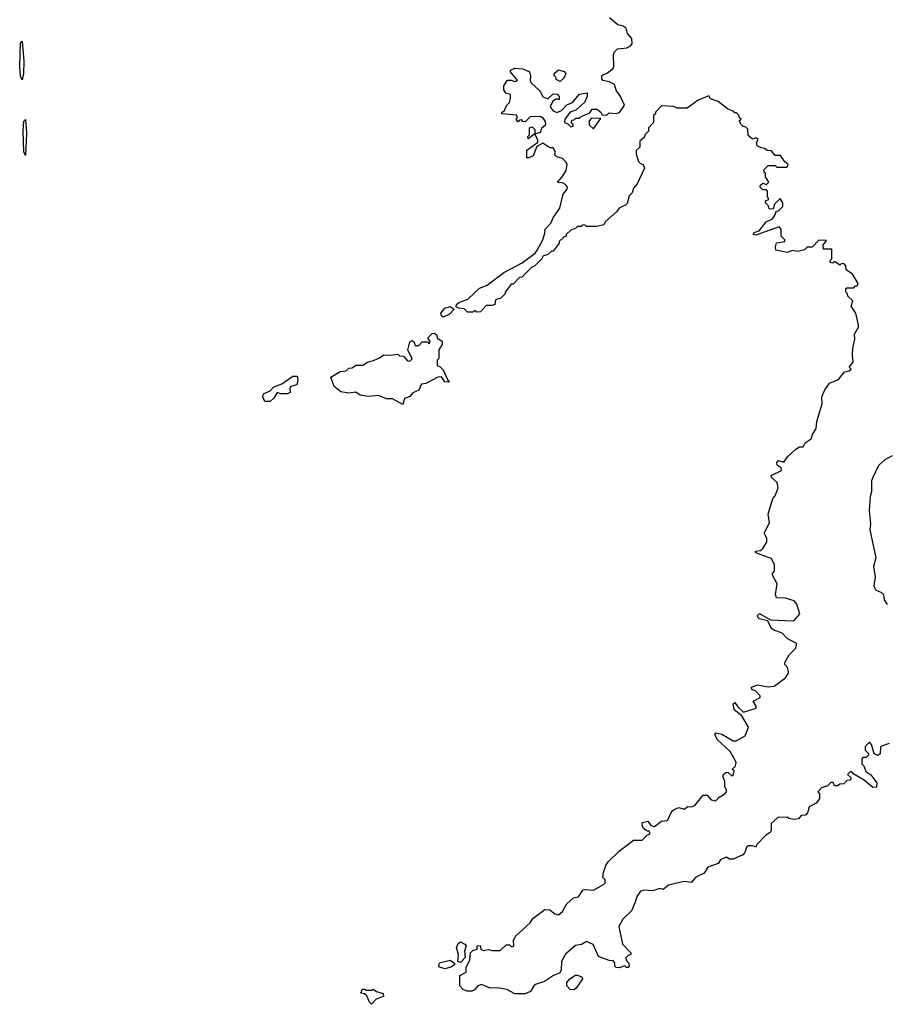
# Model space of a CAD drawing. Extents: x 2640764 to 2777785, y 718840 to 815082.
# Tile 20 of 148: x 2665941 to 2670902, y 755740 to 761374. Entities that reach past the tile are written whole.
import ezdxf

# ---------------------------------------------------------------- set-up
doc = ezdxf.new("R2010")
doc.units = 0

msp = doc.modelspace()

# ---------------------------------------------------------------- linework, layer by layer
at = {"layer": '0CON10XD'}
for points in [[(2670041.7, 757248.3), (2670093, 757277), (2670112.5, 757325), (2670075, 757390), (2670031.2, 757425), (2670025, 757460), (2670035, 757467.5), (2670051.4, 757441.4), (2670085, 757412.5), (2670156.4, 757433.6), (2670157.5, 757445), (2670140, 757475), (2670180, 757495), (2670180, 757505), (2670155, 757532.5), (2670131.7, 757541.7), (2670130, 757555), (2670165, 757567.5), (2670225, 757556.7), (2670259.3, 757560.7), (2670325, 757607.5), (2670342.5, 757635), (2670342.5, 757645), (2670337, 757667), (2670320, 757685), (2670320, 757695), (2670345, 757740), (2670382.5, 757775), (2670387.5, 757795), (2670387.5, 757805), (2670335, 757833.3), (2670305, 757864), (2670255, 757882), (2670242.2, 757892.2), (2670224.3, 757934.3), (2670175, 757945.8), (2670165.8, 757955), (2670164.5, 757965.5), (2670175, 757975.6), (2670239.3, 757939.3), (2670365.8, 757934.2), (2670375, 757936.7), (2670407.5, 757975), (2670388.7, 758028.7), (2670375, 758048), (2670325, 758063.3), (2670272.5, 758065), (2670267.5, 758085), (2670276.4, 758146.4), (2670250, 758195), (2670250, 758205), (2670261.7, 758218.3), (2670262.5, 758255), (2670245, 758290), (2670221.7, 758298.3), (2670155, 758322.5), (2670153, 758333), (2670182.5, 758337.5), (2670195, 758347.5), (2670217.5, 758385), (2670217.5, 758407.5), (2670202.5, 758435), (2670233.3, 758495), (2670226.2, 758545), (2670252.5, 758635), (2670265, 758650), (2670282.5, 758695), (2670277.5, 758725), (2670244.1, 758754.1), (2670242.5, 758765), (2670302.5, 758795), (2670299.3, 758809.3), (2670277.5, 758825), (2670275, 758840), (2670285, 758852.5), (2670315, 758842.5), (2670337.5, 758875), (2670383.6, 758916.4), (2670405, 758930), (2670425, 758930), (2670437, 758953), (2670472.5, 758975), (2670479.3, 759000.7), (2670500, 759035), (2670504.4, 759075.6), (2670534, 759175), (2670532.5, 759215), (2670550, 759255), (2670576.7, 759293.3), (2670627.5, 759315), (2670661.7, 759358.3), (2670690, 759365), (2670700, 759375), (2670690, 759385), (2670712.5, 759415), (2670707.5, 759455), (2670710, 759495), (2670722.5, 759545), (2670720, 759575), (2670742.5, 759615), (2670742.5, 759625), (2670727.5, 759695), (2670700, 759735), (2670710, 759765), (2670681.7, 759791.7), (2670680, 759805), (2670670, 759815), (2670670, 759835), (2670675, 759840), (2670715, 759840), (2670725, 759850), (2670735, 759850), (2670740, 759865), (2670708.3, 759918.3), (2670671.7, 759941.7), (2670670, 759965), (2670658.3, 759978.3), (2670642.5, 759977.5), (2670635, 759970), (2670605, 759990), (2670595, 759980), (2670580, 759985), (2670580, 759995), (2670590, 760005), (2670590, 760060), (2670541.7, 760061.7), (2670540, 760085), (2670551.7, 760098.3), (2670560, 760110), (2670515, 760112.5), (2670477, 760073), (2670448.3, 760071.7), (2670432.5, 760057.5), (2670395, 760047.5), (2670365, 760052.5), (2670335, 760042.5), (2670270, 760055), (2670267.5, 760075), (2670273.6, 760096.4), (2670320, 760105), (2670320, 760115), (2670300, 760135), (2670300, 760175), (2670288.3, 760188.3), (2670155, 760140), (2670140, 760145), (2670145, 760156.7), (2670173.8, 760166.2), (2670213.6, 760216.4), (2670250, 760235), (2670270, 760265), (2670271.7, 760278.3), (2670285, 760280), (2670310, 760305), (2670310, 760325), (2670295, 760350), (2670261.7, 760318.3), (2670255, 760290), (2670231.7, 760291.7), (2670228.3, 760308.3), (2670210, 760325), (2670211.7, 760338.3), (2670230, 760345), (2670222.5, 760362.5), (2670221.7, 760391.7), (2670215, 760400), (2670195, 760400), (2670180, 760415), (2670180, 760425), (2670195, 760437.5), (2670215, 760430), (2670230, 760445), (2670210, 760475), (2670210, 760495), (2670201.7, 760501.7), (2670200, 760515), (2670225, 760540), (2670265, 760540), (2670275, 760530), (2670335, 760530), (2670340, 760545), (2670320.7, 760560.7), (2670297, 760597), (2670265, 760596.7), (2670245, 760622.5), (2670220, 760625), (2670205, 760637.5), (2670185, 760640), (2670162.3, 760652.3), (2670158.3, 760671.7), (2670168.3, 760688.3), (2670155, 760697.5), (2670135, 760690), (2670111.7, 760711.7), (2670108.3, 760748.3), (2670098.3, 760758.3), (2670081.7, 760761.7), (2670070, 760775), (2670060, 760795), (2670070, 760805), (2670061.7, 760811.7), (2670058.3, 760828.3), (2670045, 760840), (2670035, 760840), (2670028.3, 760848.3), (2669993, 760863), (2669940, 760905), (2669895, 760920), (2669885, 760937.5), (2669825, 760912.5), (2669761.7, 760868.3), (2669705, 760867.5), (2669685, 760877.5), (2669615, 760880), (2669580, 760845), (2669580, 760835), (2669570, 760825), (2669570, 760785), (2669540, 760755), (2669540, 760735), (2669520, 760715), (2669518.3, 760701.7), (2669491.7, 760678.3), (2669490, 760645), (2669470, 760625), (2669470, 760605), (2669483, 760563), (2669495, 760550), (2669510, 760545), (2669517.5, 760525), (2669476.2, 760433.8), (2669455, 760410), (2669447, 760383), (2669430, 760365), (2669417.5, 760322.5), (2669408.3, 760311.7), (2669373.6, 760296.4), (2669356.4, 760273.6), (2669293.3, 760216.7), (2669285, 760200), (2669245, 760190), (2669185, 760190), (2669178.3, 760198.3), (2669165, 760200), (2669155, 760190), (2669135, 760190), (2669125, 760180), (2669095, 760170), (2669070, 760145), (2669070, 760135), (2669055, 760130), (2669030, 760105), (2669030, 760095), (2668995, 760050), (2668985, 760050), (2668965, 760030), (2668935, 760020), (2668930, 760005), (2668890, 759965), (2668870, 759955), (2668815, 759900), (2668801.7, 759898.3), (2668765, 759860), (2668755, 759860), (2668720, 759815), (2668720, 759805), (2668695, 759780), (2668665, 759770), (2668660, 759745), (2668645, 759737.5), (2668611.7, 759738.3), (2668578.3, 759701.7), (2668555, 759700), (2668545, 759710), (2668535, 759700), (2668505, 759700), (2668485, 759720), (2668452.5, 759722.5), (2668440, 759730), (2668441.2, 759745), (2668454.6, 759755.4), (2668505.9, 759774.1), (2668573.2, 759836.8), (2668616.1, 759853.9), (2668712.9, 759927.1), (2668817.1, 759982.9), (2668891.4, 760038.6), (2668903.8, 760055), (2668935.7, 760114.3), (2668947.9, 760152.1), (2668948.8, 760175), (2668980.7, 760209.3), (2668995.9, 760244.1), (2669033.8, 760295), (2669052.5, 760375), (2669074, 760405), (2669075.9, 760415.9), (2669065, 760430), (2669045, 760442.5), (2669025, 760440), (2669020, 760445), (2669046.1, 760473.9), (2669068.3, 760511.7), (2669074, 760545), (2669069.2, 760559.2), (2669048.8, 760578.8), (2669015, 760590), (2669002.5, 760602.5), (2669007.5, 760615), (2668995, 760640), (2668975, 760640), (2668935, 760667.5), (2668901.7, 760648.3), (2668880, 760595), (2668855, 760582.5), (2668843.3, 760583.3), (2668845, 760627.5), (2668907.5, 760672.5), (2668907.5, 760685), (2668890, 760720), (2668851.7, 760691.7), (2668850, 760705), (2668860, 760715), (2668860, 760755), (2668875, 760760), (2668890, 760745), (2668890, 760720), (2668925, 760730), (2668930, 760755), (2668952.5, 760775), (2668951.7, 760791.7), (2668939.3, 760809.3), (2668925, 760817.5), (2668865, 760820), (2668835, 760790), (2668821.7, 760791.7), (2668815, 760800), (2668801.7, 760798.3), (2668795, 760790), (2668783, 760803), (2668790, 760815), (2668785, 760827.5), (2668700, 760835), (2668700, 760845), (2668715, 760850), (2668727.5, 760882.5), (2668745, 760900), (2668750, 760925), (2668750, 760945), (2668723, 760953), (2668713, 760973), (2668712.5, 760995), (2668733, 761027), (2668755, 761027.5), (2668775, 761020), (2668790, 761025), (2668750, 761075), (2668750, 761085), (2668775, 761096.2), (2668821.7, 761091.7), (2668860, 761075), (2668865, 761050), (2668862.5, 761025), (2668867.5, 761015), (2668920, 760965), (2668935, 760932.5), (2668965, 760920), (2668995, 760950), (2669017, 760947), (2669030, 760935), (2669030, 760915), (2669015, 760920), (2668993.3, 760906.7), (2668977.5, 760875), (2668995, 760852.5), (2669015, 760843.3), (2669042.5, 760855), (2669073, 760887), (2669105, 760900), (2669145, 760946.7), (2669190, 760955), (2669190, 760935), (2669175, 760900), (2669123.6, 760856.4), (2669092.5, 760845), (2669062.5, 760805), (2669060, 760785), (2669078.3, 760778.3), (2669095, 760760), (2669110, 760765), (2669110, 760775), (2669100, 760785), (2669101.7, 760798.3), (2669115, 760800), (2669125, 760810), (2669145, 760810), (2669155, 760820), (2669205, 760840), (2669218.3, 760861.7), (2669245, 760862.5), (2669267.5, 760845), (2669275, 760830), (2669301.7, 760828.3), (2669315, 760840), (2669355, 760837.5), (2669375, 760843.3), (2669402.5, 760885), (2669380, 760935), (2669355, 760970), (2669345, 761002.5), (2669315, 761017.5), (2669280, 761025), (2669272.5, 761035), (2669272.5, 761055), (2669305, 761070), (2669337.5, 761095), (2669342.5, 761105), (2669340, 761175), (2669345, 761190), (2669363, 761207), (2669416.4, 761213.6), (2669435, 761222.5), (2669446.2, 761235), (2669445.9, 761265.9), (2669420, 761295), (2669412.5, 761325), (2669395.9, 761335.9), (2669365, 761343.8), (2669317.5, 761385)], [(2665955, 761030), (2665945, 761050), (2665941.1, 761105), (2665945, 761240), (2665955, 761250), (2665964.6, 761135), (2665962.5, 761065), (2665955, 761030)], [(2669035, 761020), (2669011.7, 761031.7), (2669010, 761045), (2669000, 761055), (2669000, 761065), (2669025, 761087.5), (2669057, 761077), (2669067.5, 761065), (2669055, 761040), (2669035, 761020)], [(2665975, 760596.7), (2665965, 760617.5), (2665961.6, 760735), (2665965, 760792.5), (2665975, 760802.5), (2665980, 760725), (2665975, 760596.7)], [(2669225, 760750), (2669268.3, 760808.3), (2669215, 760810), (2669200, 760795), (2669201.7, 760771.7), (2669225, 760750)], [(2668365, 759672.5), (2668355, 759680), (2668351.2, 759695), (2668375, 759723.8), (2668405, 759733.3), (2668428.3, 759718.3), (2668400.7, 759689.3), (2668365, 759672.5)], [(2668135, 759172.5), (2668075, 759203.8), (2668040, 759205), (2667995, 759223.8), (2667935, 759217.5), (2667890, 759225), (2667865, 759242.5), (2667825, 759237.5), (2667780, 759245), (2667741.2, 759275), (2667722.5, 759327.5), (2667775, 759360), (2667810, 759365), (2667825, 759380), (2667845, 759382.5), (2667865, 759396.2), (2667905, 759397.5), (2667935, 759416.7), (2667967, 759423), (2668000.7, 759439.3), (2668025, 759456.7), (2668065, 759453.3), (2668105, 759460), (2668115, 759450), (2668138.3, 759448.3), (2668161.7, 759421.7), (2668175, 759420), (2668187.5, 759432.5), (2668162.5, 759485), (2668175, 759530), (2668187.5, 759537.5), (2668198.3, 759528.3), (2668205, 759510), (2668225, 759510), (2668245, 759530), (2668275, 759530), (2668285, 759520), (2668290, 759535), (2668281.7, 759541.7), (2668280, 759555), (2668301.7, 759578.3), (2668315, 759580), (2668328.3, 759568.3), (2668331.7, 759551.7), (2668360, 759535), (2668360, 759515), (2668340, 759485), (2668340, 759435), (2668330, 759425), (2668330, 759395), (2668348.3, 759388.3), (2668365, 759370), (2668391.7, 759311.7), (2668400, 759305), (2668395, 759300), (2668375, 759302.5), (2668355, 759330), (2668335, 759327.5), (2668265, 759292.5), (2668241.7, 759288.3), (2668225.9, 759254.1), (2668192, 759238), (2668175, 759217.5), (2668143.6, 759206.4), (2668135, 759172.5)], [(2667375, 759190), (2667345, 759190), (2667332.5, 759215), (2667337, 759233), (2667375, 759250), (2667395, 759272.5), (2667440.7, 759289.3), (2667505, 759333.8), (2667530, 759335), (2667533.3, 759315), (2667527.5, 759285), (2667492.5, 759275), (2667486.7, 759265), (2667490, 759240), (2667475, 759232.5), (2667435, 759232.5), (2667415, 759240), (2667395, 759207.5), (2667375, 759190)], [(2670935, 758877.5), (2670894, 758856), (2670857, 758823), (2670824.5, 758755), (2670817.5, 758735), (2670816.7, 758675), (2670808.8, 758645), (2670803.8, 758565), (2670811.4, 758488.6), (2670807.1, 758455), (2670841.9, 758295), (2670827.5, 758245), (2670838, 758185), (2670831.2, 758135), (2670840.7, 758110.7), (2670875, 758096.2), (2670886.2, 758085), (2670890, 758055), (2670907, 758027)], [(2670918.3, 757231.7), (2670875, 757217.5), (2670868.3, 757211.7), (2670867, 757173), (2670853, 757163), (2670833, 757173), (2670817, 757227), (2670805, 757240), (2670780, 757215), (2670780, 757195), (2670800, 757175), (2670800, 757165), (2670787, 757153), (2670768.3, 757151.7), (2670762.5, 757145), (2670762.5, 757115), (2670773.8, 757103.8), (2670785, 757072.5), (2670812.7, 757052.7), (2670847, 757007), (2670845, 756982.5), (2670825, 756981.2), (2670775, 757023.3), (2670716.7, 757056.7), (2670705, 757070), (2670695, 757070), (2670680, 757055), (2670698.3, 757038.3), (2670697.5, 757022.5), (2670675, 757020), (2670658.3, 757001.7), (2670635, 757000), (2670625, 756990), (2670605, 756990), (2670598.3, 757008.3), (2670585, 757010), (2670565, 756990), (2670531.7, 756978.3), (2670510, 756955), (2670520, 756945), (2670520, 756915), (2670499.3, 756890.7), (2670460, 756870), (2670450, 756835), (2670438.3, 756821.7), (2670415, 756820), (2670398.3, 756801.7), (2670375, 756797.5), (2670343, 756803), (2670335, 756810), (2670281.7, 756808.3), (2670242.5, 756775), (2670242.5, 756735), (2670236.4, 756723.6), (2670211.7, 756708.3), (2670160, 756655), (2670155, 756640), (2670135, 756647.5), (2670113, 756647), (2670101.7, 756638.3), (2670091.7, 756608.3), (2670080, 756595), (2670025, 756571.2), (2670005, 756570), (2669985, 756582.5), (2669953, 756567), (2669940, 756545), (2669880, 756525), (2669859.3, 756490.7), (2669811.7, 756468.3), (2669785, 756436.7), (2669745, 756443.3), (2669655, 756422.5), (2669625, 756397.5), (2669605, 756402.5), (2669565, 756390), (2669515, 756393.3), (2669495, 756386.7), (2669473.9, 756356.1), (2669463.3, 756325), (2669442.5, 756275), (2669393.6, 756226.4), (2669370, 756185), (2669392.5, 756085), (2669440, 756035), (2669440, 756025), (2669425, 756020), (2669410, 756005), (2669411.7, 755991.7), (2669427.5, 755975), (2669430, 755955), (2669425, 755950), (2669415, 755950), (2669405, 755960), (2669371.7, 755948.3), (2669355, 755950), (2669348.3, 755958.3), (2669347.5, 755977.5), (2669338.3, 755988.3), (2669315, 755990), (2669254, 756014), (2669223, 756083), (2669185, 756100), (2669157, 756083), (2669123, 756077), (2669065, 756027.5), (2669043.3, 755985), (2669040, 755935), (2669031.7, 755918.3), (2668997.5, 755905), (2668945, 755870), (2668897.5, 755855), (2668883.3, 755845), (2668865.9, 755814.1), (2668835, 755800), (2668775, 755800), (2668730, 755825), (2668673.9, 755833.9), (2668635, 755832), (2668585, 755853.8), (2668563.8, 755846.2), (2668545, 755822.5), (2668530, 755815), (2668500, 755815), (2668480, 755825), (2668460, 755845), (2668460, 755905), (2668497, 755923), (2668497, 755953), (2668517, 755993), (2668522.5, 756035), (2668535, 756047.5), (2668560, 756055), (2668560, 756075), (2668576.4, 756076.4), (2668580, 756055), (2668595, 756047.5), (2668625, 756053.3), (2668645, 756047.5), (2668691.7, 756048.3), (2668725, 756080), (2668745, 756080), (2668755, 756070), (2668765, 756070), (2668770, 756075), (2668767.5, 756105), (2668779.3, 756130.7), (2668863.9, 756206.1), (2668878.3, 756231.7), (2668947, 756283), (2668975, 756280), (2669005, 756257.5), (2669025, 756252.5), (2669048.3, 756271.7), (2669072.5, 756315), (2669111.7, 756348.3), (2669140, 756355), (2669165, 756392.5), (2669175, 756396.7), (2669225, 756392.5), (2669282.5, 756425), (2669292.5, 756435), (2669291.7, 756451.7), (2669280, 756465), (2669283.3, 756493.3), (2669296.7, 756535), (2669310, 756555), (2669375, 756617.5), (2669455, 756680), (2669505, 756680), (2669535, 756710), (2669550, 756715), (2669545, 756730), (2669535, 756730), (2669512.5, 756745), (2669503.3, 756765), (2669505, 756780), (2669537, 756787), (2669553.6, 756763.6), (2669575, 756757.5), (2669615, 756787.5), (2669648.3, 756791.7), (2669673.3, 756845), (2669687.5, 756855), (2669715, 756866.2), (2669745, 756857.5), (2669765, 756872.5), (2669785, 756870), (2669805, 756877.5), (2669852.5, 756937.5), (2669876.8, 756936.8), (2669899.3, 756909.3), (2669925, 756903.8), (2669944.3, 756925.7), (2669977.5, 756945), (2669986.7, 756955), (2669986.7, 756965), (2669977, 756987), (2669977.5, 757015), (2669966.7, 757045), (2669970, 757055), (2669983.3, 757066.7), (2669995, 757067.5), (2670015, 757050), (2670025, 757050), (2670030, 757075), (2670020, 757085), (2670038.3, 757101.7), (2670042.5, 757125), (2670007.3, 757187.3), (2669934.3, 757254.3), (2669920, 757285), (2669925, 757292.5), (2669960, 757285), (2670025, 757247.5), (2670041.7, 757248.3)], [(2668465, 755980), (2668450, 755985), (2668452.5, 756025), (2668442, 756065), (2668451.2, 756088.8), (2668465, 756096.7), (2668490, 756085), (2668497.5, 756075), (2668487.5, 756045), (2668491.7, 756008.3), (2668465, 755980)], [(2668375, 755942.5), (2668340, 755955), (2668345, 755977.5), (2668405, 755993.3), (2668430, 755975), (2668430, 755965), (2668408.3, 755951.7), (2668375, 755942.5)], [(2669115, 755823.3), (2669092.5, 755825), (2669073.3, 755845), (2669072.5, 755865), (2669090, 755885), (2669123.3, 755906.7), (2669135, 755907.5), (2669160, 755895), (2669162.5, 755885), (2669127.3, 755832.7), (2669115, 755823.3)], [(2667955, 755740), (2667943, 755753), (2667928.8, 755788.8), (2667915, 755800), (2667893, 755803), (2667903, 755827), (2667915, 755827.5), (2667925, 755820), (2667955, 755820), (2667965, 755827.5), (2667983, 755813), (2668022.5, 755802.5), (2668023.3, 755785), (2667981.2, 755768.8), (2667955, 755740)]]:
    msp.add_lwpolyline(points, dxfattribs=at)

doc.saveas('drawing.dxf')
